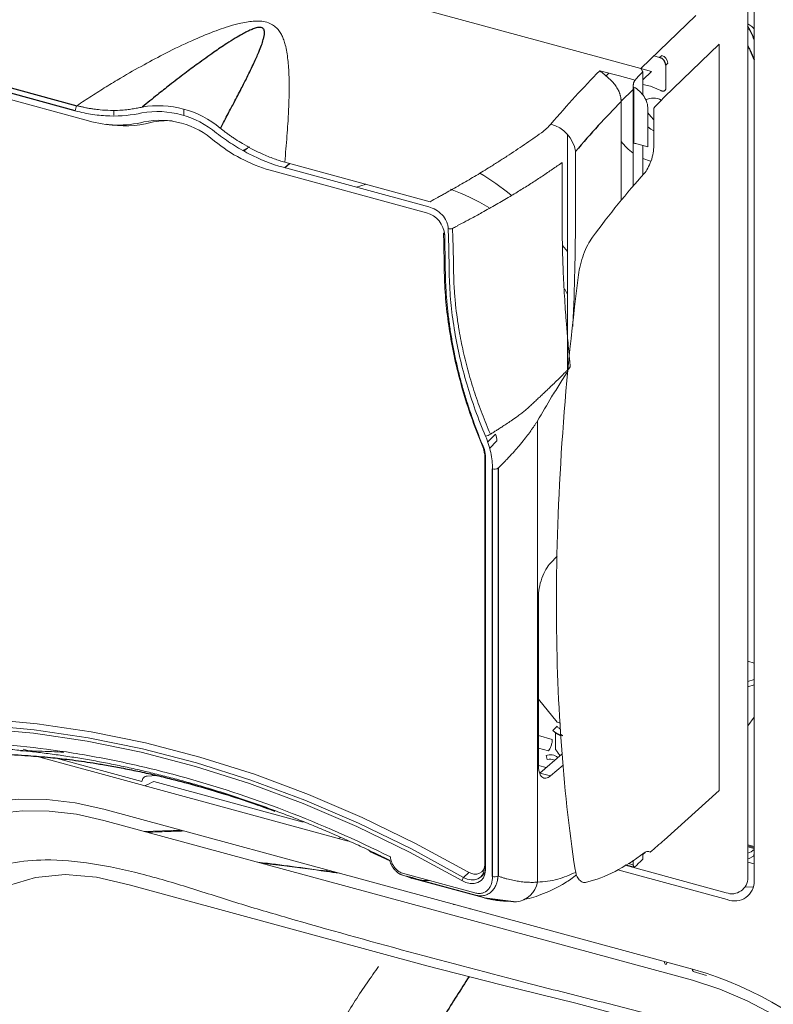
# Paper-space layout '_Trimetric' of a CAD drawing. Header units: millimetres. Extents: x -1485 to 1441, y -378 to 2620.
# Tile 12 of 86: x -1033 to -947, y 882 to 995. Entities that reach past the tile are written whole.
import ezdxf

# ---------------------------------------------------------------- set-up
doc = ezdxf.new("R2010")
doc.units = ezdxf.units.MM

psp = doc.layouts.new('_Trimetric')

# ---------------------------------------------------------------- linework, layer by layer
at = {"color": 144, "linetype": 'Continuous', "lineweight": 18}
for p, q in [((-961.76, 989.2), (-1030.75, 1007.94)), ((-948.81, 1001.83), (-948.81, 896.41)), ((-949.56, 896.77), (-949.56, 995.84)), ((-961.76, 989.2), (-955.49, 995.26)), ((-952.84, 991.96), (-959.09, 985.92)), ((-952.84, 906.72), (-952.84, 991.96)), ((-960.27, 990.63), (-959.63, 990.46)), ((-959.39, 990.69), (-959.63, 990.46)), ((-958.68, 989.8), (-958.92, 989.58)), ((-966.3, 988.88), (-966.35, 988.84)), ((-960.56, 988.86), (-961.76, 989.19)), ((-960.56, 988.86), (-961.54, 987.89)), ((-961.54, 986.18), (-961.54, 988.83)), ((-958.92, 989.58), (-958.92, 986.93)), ((-1043.78, 988.36), (-1024.85, 983.21)), ((-965.74, 988.36), (-965.41, 988.65)), ((-962.64, 986.81), (-964.02, 985.45)), ((-962.64, 987.23), (-962.64, 975.73)), ((-962.56, 980.65), (-962.56, 987.07)), ((-964.02, 974.1), (-964.02, 985.43)), ((-1021.95, 983.87), (-1021.95, 984.45)), ((-1013.98, 984.55), (-1013.98, 983.83)), ((-960.96, 980.26), (-960.96, 984.58)), ((-960.29, 984.68), (-960.29, 980.36)), ((-1021.95, 982.7), (-1021.95, 982.74)), ((-1020.85, 982.64), (-1021.17, 982.73)), ((-1020.43, 982.64), (-1020.79, 982.74)), ((-970.13, 954.75), (-970.13, 981.64)), ((-1007.07, 979.78), (-1006.7, 980.1)), ((-962.09, 980.57), (-960.96, 980.26)), ((-961.54, 977.02), (-961.54, 980.42)), ((-1004.12, 977.58), (-986.26, 972.72)), ((-986, 973.4), (-1002.62, 977.91)), ((-1002.44, 978.5), (-985.82, 973.98)), ((-984.17, 970.18), (-984.3, 970.38)), ((-984.24, 970.28), (-984.25, 970.54)), ((-970.7, 968.97), (-970.13, 968.28)), ((-970.44, 963.98), (-970.13, 963.39)), ((-973.57, 948.94), (-973.57, 896.25)), ((-978.37, 947.42), (-979.28, 946.5)), ((-979.71, 945.88), (-979.81, 945.97)), ((-978.2, 946.65), (-979.05, 945.79)), ((-979.54, 945.29), (-979.64, 945.19)), ((-979.58, 898.27), (-979.58, 945.25)), ((-979.52, 944.97), (-979.52, 897.62)), ((-979.58, 942.57), (-979.52, 942.55)), ((-979.58, 940.47), (-979.52, 940.45)), ((-979.58, 936.31), (-979.52, 936.38)), ((-979.52, 933.85), (-979.58, 933.87)), ((-972.1, 932.68), (-971.32, 933.48)), ((-973.47, 909.66), (-973.47, 928.82)), ((-949.56, 921.49), (-948.81, 921.28)), ((-949.56, 919.18), (-948.81, 919.41)), ((-948.81, 918.79), (-949.56, 918.56)), ((-971.34, 914.52), (-973.47, 917.16)), ((-970.97, 914.41), (-971.34, 914.52)), ((-949.56, 914.11), (-948.81, 915.08)), ((-971.34, 914.05), (-971.82, 913.59)), ((-973.47, 912.99), (-971.88, 912.56)), ((-971.51, 913.3), (-971.51, 911.42)), ((-1032.32, 911.44), (-1031.52, 911.23)), ((-972.32, 911.26), (-973.47, 911.57)), ((-971.28, 911.1), (-971.01, 910.7)), ((-995.2, 900.95), (-1030.82, 910.63)), ((-1028.54, 910.42), (-1018.75, 907.76)), ((-979.52, 909.95), (-979.58, 909.88)), ((-973.32, 908.71), (-970.76, 910.91)), ((-972.46, 910.25), (-972.59, 910.72)), ((-973.46, 909.57), (-972.6, 909.33)), ((-970.65, 909.6), (-972.1, 908.38)), ((-1017.1, 908.45), (-1018.17, 908.36)), ((-1000.32, 903.12), (-1017.4, 907.76)), ((-973.32, 908.71), (-972.1, 908.38)), ((-979.58, 907.09), (-979.52, 907.07)), ((-959.1, 901.05), (-952.84, 906.72)), ((-1023.09, 904.58), (-955.88, 886.31)), ((-955.88, 885.04), (-1023.09, 903.31)), ((-979.58, 904.04), (-979.52, 904.02)), ((-1018.49, 902.05), (-1014.36, 902.2)), ((-979.58, 902.53), (-979.52, 902.51)), ((-996.3, 901.25), (-996.06, 901.35)), ((-979.52, 901.76), (-979.58, 901.77)), ((-979.52, 901.39), (-979.58, 901.41)), ((-948.81, 900.31), (-949.56, 900.51)), ((-948.81, 900.19), (-949.56, 900.39)), ((-949.56, 900.28), (-948.81, 900.08)), ((-962.64, 898.77), (-962.64, 898.24)), ((-961.27, 899.64), (-961.54, 899.39)), ((-961.54, 898.86), (-961.54, 899.48)), ((-948.91, 899.23), (-948.81, 899.49)), ((-997.56, 897.64), (-997.73, 897.52)), ((-979.52, 897.96), (-979.64, 897.83)), ((-979.61, 898), (-979.52, 898)), ((-951.9, 894.25), (-964.41, 897.65)), ((-963.56, 898.18), (-952.03, 895.04)), ((-963.48, 898.23), (-962.53, 897.98)), ((-963.23, 898.39), (-962.64, 898.24)), ((-948.81, 898.33), (-949.56, 898.53)), ((-988.98, 897.27), (-980.73, 895.02)), ((-988.89, 897.02), (-987.84, 896.77)), ((-980.63, 894.77), (-988.89, 897.02)), ((-987.98, 896.72), (-979.64, 894.45)), ((-982.01, 896.79), (-982.23, 896.42)), ((-980, 896.87), (-979.53, 897.36)), ((-983.07, 893.7), (-983.12, 893.69)), ((-981.25, 893.19), (-981.2, 893.19)), ((-958.78, 887.1), (-958.89, 886.86)), ((-955.88, 886.31), (-954.32, 885.85)), ((-955.78, 886.05), (-954.26, 885.6))]:
    psp.add_line(p, q, dxfattribs=at)
at = {"color": 7, "linetype": 'Continuous', "lineweight": 25}
for p, q in [((-1044.48, 989.92), (-1026.18, 984.95)), ((-1026.36, 984.36), (-1044.65, 989.34)), ((-1002.44, 977.87), (-1001.9, 978.35)), ((-978.71, 896.88), (-978.71, 943.47)), ((-978.08, 943.53), (-978.08, 896.95)), ((-979.58, 906.14), (-979.52, 906.12)), ((-992.74, 899.79), (-990.45, 898.72)), ((-988.5, 896.92), (-987.92, 896.72)), ((-981.43, 897.36), (-982.01, 896.79)), ((-979.63, 894.45), (-976.01, 894))]:
    psp.add_line(p, q, dxfattribs=at)
at = {"color": 144, "linetype": 'Continuous', "lineweight": 18, "flags": 128}
for points in [[(-966.47, 988.93), (-964.2, 988.34), (-962.42, 987.88)], [(-959.49, 986.67), (-960.65, 987.18), (-961.54, 987.36)], [(-960.96, 984.12), (-960.64, 983.7), (-960.29, 983.33)], [(-960.29, 982.06), (-960.62, 982.25), (-960.96, 982.53)], [(-1007.19, 979.84), (-1007.09, 979.9), (-1006.45, 980.23)], [(-961.54, 978.9), (-960.65, 978.6), (-960.61, 978.59)], [(-994.24, 975.64), (-993.25, 975.96), (-993.18, 975.98)], [(-1042.86, 915.1), (-1036.83, 914.9), (-1030.71, 914.34), (-1024.55, 913.43), (-1018.34, 912.16), (-1012.12, 910.54), (-1005.91, 908.57), (-999.73, 906.27), (-993.59, 903.64), (-987.52, 900.68), (-981.54, 897.41)], [(-982.23, 896.42), (-988.18, 899.67), (-994.22, 902.61), (-1000.32, 905.23), (-1006.47, 907.52), (-1012.65, 909.47), (-1018.83, 911.08), (-1025, 912.34), (-1031.14, 913.26), (-1037.22, 913.81), (-1043.22, 914.01)], [(-1043.15, 914.42), (-1037.13, 914.22), (-1031.04, 913.66), (-1024.89, 912.75), (-1018.7, 911.49), (-1012.5, 909.87), (-1006.31, 907.91), (-1000.14, 905.62), (-994.02, 902.99), (-987.97, 900.05), (-982.01, 896.79)], [(-1054.48, 882.69), (-1054.31, 885.82), (-1053.8, 888.82), (-1052.95, 891.67), (-1051.77, 894.32), (-1050.28, 896.75), (-1048.49, 898.94), (-1046.42, 900.85), (-1044.1, 902.47), (-1041.54, 903.78), (-1038.79, 904.77), (-1035.86, 905.42), (-1032.79, 905.72), (-1029.62, 905.69), (-1026.37, 905.3), (-1023.09, 904.58)], [(-1023.09, 903.31), (-1026.24, 904), (-1029.35, 904.37), (-1032.39, 904.4), (-1035.33, 904.11), (-1038.13, 903.49), (-1040.77, 902.54), (-1043.22, 901.29), (-1045.45, 899.73), (-1047.43, 897.9), (-1049.14, 895.81), (-1050.57, 893.48), (-1051.7, 890.94), (-1052.51, 888.21), (-1053.01, 885.33), (-1053.17, 882.33)], [(-948.91, 899.23), (-949.39, 898.97), (-949.56, 898.91)], [(-979.52, 897.62), (-979.57, 897.16), (-979.74, 896.76), (-980.01, 896.44), (-980.37, 896.22), (-980.79, 896.1), (-981.26, 896.09), (-981.75, 896.2), (-982.23, 896.42)], [(-982.01, 896.79), (-981.59, 896.6), (-981.16, 896.5), (-980.75, 896.51), (-980.39, 896.61), (-980.07, 896.81), (-979.84, 897.08), (-979.69, 897.43), (-979.64, 897.83)], [(-981.54, 897.41), (-981.19, 897.26), (-980.84, 897.18), (-980.5, 897.18), (-980.2, 897.27), (-979.94, 897.43), (-979.75, 897.66), (-979.62, 897.95), (-979.58, 898.27)], [(-1036.87, 894.26), (-1036.77, 894.34), (-1033.98, 895.87), (-1030.92, 896.79), (-1027.5, 897.12), (-1023.93, 896.83), (-1020.19, 895.93), (-986.22, 886.7), (-977.72, 884.53), (-969.21, 882.44), (-960.72, 880.15)], [(-949.85, 895.72), (-949.83, 895.72), (-948.94, 895.66)], [(-955.78, 886.05), (-955.78, 886.05), (-955.81, 886.07), (-955.84, 886.11), (-955.86, 886.16), (-955.87, 886.23), (-955.88, 886.31)], [(-925.8, 847.71), (-925.96, 850.8), (-926.46, 853.95), (-927.27, 857.12), (-928.4, 860.28), (-929.83, 863.38), (-931.54, 866.41), (-933.53, 869.32), (-935.75, 872.08), (-938.2, 874.67), (-940.84, 877.04), (-943.64, 879.19), (-946.58, 881.08), (-949.62, 882.7), (-952.73, 884.02), (-955.88, 885.04)]]:
    psp.add_lwpolyline(points, dxfattribs=at)
at = {"color": 7, "linetype": 'Continuous', "lineweight": 25}
psp.add_arc((-959.89, 989.52), 0.972, 3.3916, 74.3338, dxfattribs=at)
at = {"color": 144, "linetype": 'Continuous', "lineweight": 18}
for centre, radius, start, end in [((-959.66, 989.75), 0.982, 3.3916, 74.3338), ((-960.33, 983.95), 1.87, 61.2779, 118.5118), ((-1025.24, 984.35), 1.12, 147.5187, 179.2551), ((-1016.98, 973.81), 10.47, 49.8571, 99.7339), ((-1016.87, 973.98), 10.97, 49.8571, 99.7339), ((-1021.47, 994.84), 12.11, 253.7762, 284.0787), ((-1016.67, 973.95), 9.33, 48.1405, 101.4504), ((-1016.03, 976.52), 6.72, 83.8748, 104.6304), ((-1020.76, 994.91), 12.26, 260.4422, 284.3159), ((-973.09, 979.08), 3.92, 9.6054, 74.409), ((-999.41, 994.24), 17.31, 230.3928, 254.2229), ((-958.81, 984.86), 6.56, 217.4209, 234.3302), ((-1000.93, 944.08), 39.14, 51.5355, 57.9538), ((-990.94, 954.45), 22.24, 57.978, 70.4555), ((-987.04, 969.95), 2.88, 4.4382, 74.2491), ((-983.56, 971.82), 0.936, 256.8937, 287.7904), ((-979.8, 948.65), 1.5, 281.3126, 304.6936), ((-980.18, 946.63), 1.98, 0.6675, 23.5304), ((-981.67, 945.16), 2.03, 0.6675, 23.5304), ((-981.85, 944.95), 2.33, 0.6675, 23.5304), ((-978.48, 944.27), 0.834, 254.0477, 298.4387), ((-972.09, 909.47), 1.34, 50.3746, 111.7784), ((-972.12, 909.41), 0.911, 57.152, 112.2413), ((-950.07, 901.29), 1.81, 286.5069, 314.1983), ((-978.48, 897.68), 0.834, 254.0477, 298.4387), ((-951.37, 896.74), 1.82, 248.8623, 0.9223), ((-976.31, 896.78), 2.79, 276.2084, 349.1036), ((-951.08, 896.37), 2.27, 248.8588, 0.9257), ((-958.83, 887.1), 0.25, 162.7208, 257.8529), ((-968.45, 843.65), 44.5, 15.5321, 71.4935)]:
    psp.add_arc(centre, radius, start, end, dxfattribs=at)
for points, knots in [([(-1030.75, 1007.94), (-1030.91, 1007.76), (-1031.24, 1007.4), (-1031.74, 1006.85), (-1032.23, 1006.3), (-1032.71, 1005.74), (-1033.19, 1005.19), (-1033.65, 1004.64), (-1034.12, 1004.09), (-1034.57, 1003.54), (-1035.02, 1002.99), (-1035.47, 1002.44), (-1035.91, 1001.9), (-1036.34, 1001.35), (-1036.76, 1000.81), (-1037.18, 1000.27), (-1037.59, 999.73), (-1038, 999.2), (-1038.4, 998.67), (-1038.79, 998.14), (-1039.17, 997.62), (-1039.55, 997.1), (-1039.93, 996.59), (-1040.29, 996.08), (-1040.65, 995.57), (-1041.01, 995.07), (-1041.35, 994.57), (-1041.69, 994.08), (-1042.03, 993.6), (-1042.36, 993.12), (-1042.68, 992.64), (-1042.99, 992.17), (-1043.3, 991.71), (-1043.61, 991.25), (-1043.9, 990.8), (-1044.19, 990.36), (-1044.38, 990.07), (-1044.48, 989.92)], [0, 0, 0, 0, 0.036055, 0.071669, 0.106843, 0.141577, 0.175871, 0.209725, 0.243138, 0.276111, 0.308644, 0.340737, 0.37239, 0.403602, 0.434375, 0.464707, 0.494599, 0.524051, 0.553062, 0.581634, 0.609765, 0.637456, 0.664707, 0.691518, 0.717888, 0.743819, 0.769309, 0.794359, 0.818968, 0.843138, 0.866867, 0.890157, 0.913006, 0.935415, 0.957383, 0.978912, 1, 1, 1, 1]), ([(-1026.18, 984.95), (-1025.9, 985.14), (-1025.35, 985.51), (-1024.51, 986.05), (-1023.67, 986.58), (-1022.84, 987.1), (-1022.01, 987.61), (-1020.58, 988.47), (-1018.59, 989.6), (-1015.89, 991.04), (-1013.26, 992.31), (-1011.05, 993.24), (-1009.43, 993.83), (-1008.45, 994.13), (-1007.58, 994.36), (-1006.85, 994.51), (-1006.04, 994.61), (-1005.24, 994.63), (-1004.46, 994.5), (-1003.82, 994.21), (-1003.36, 993.85), (-1003.01, 993.42), (-1002.75, 992.97), (-1002.54, 992.45), (-1002.35, 991.82), (-1002.13, 990.78), (-1001.97, 989.19), (-1001.92, 987.19), (-1001.96, 985.05), (-1002.06, 983.18), (-1002.18, 981.47), (-1002.3, 980.01), (-1002.39, 979), (-1002.44, 978.5)], [0, 0, 0, 0, 0.0212916, 0.0424125, 0.0633634, 0.0841449, 0.1047577, 0.1252024, 0.1904639, 0.250395, 0.319297, 0.3755922, 0.400588, 0.4255054, 0.4379768, 0.4548258, 0.4694426, 0.485239, 0.5009915, 0.5167551, 0.5325018, 0.5471005, 0.5639009, 0.5806517, 0.5995744, 0.6264143, 0.6824851, 0.7508828, 0.8104827, 0.8753139, 0.9162066, 0.957767, 1, 1, 1, 1]), ([(-948.81, 993.66), (-948.9, 993.78), (-949.11, 994.04), (-949.4, 994.2), (-949.56, 994.29)], [0, 0, 0, 0, 0.44608, 1, 1, 1, 1]), ([(-965.25, 987.91), (-965.27, 987.93), (-965.33, 987.98), (-965.41, 988.05), (-965.49, 988.13), (-965.59, 988.22), (-965.73, 988.34), (-965.93, 988.52), (-966.13, 988.69), (-966.3, 988.82), (-966.4, 988.88), (-966.45, 988.92), (-966.47, 988.93)], [0, 0, 0, 0, 0.057723, 0.118641, 0.182816, 0.250278, 0.368536, 0.500906, 0.749474, 0.874685, 0.947185, 1, 1, 1, 1]), ([(-964.02, 985.43), (-964.02, 985.47), (-964.02, 985.57), (-964.04, 985.71), (-964.06, 985.85), (-964.08, 985.99), (-964.11, 986.13), (-964.15, 986.26), (-964.2, 986.39), (-964.24, 986.51), (-964.29, 986.63), (-964.37, 986.79), (-964.49, 987), (-964.65, 987.25), (-964.83, 987.49), (-965.03, 987.71), (-965.18, 987.84), (-965.25, 987.91)], [0, 0, 0, 0, 0.055096, 0.109454, 0.162914, 0.215321, 0.266532, 0.316409, 0.364828, 0.411673, 0.456842, 0.500243, 0.60127, 0.70227, 0.802723, 0.902125, 1, 1, 1, 1]), ([(-962.42, 987.88), (-962.43, 987.87), (-962.45, 987.84), (-962.48, 987.8), (-962.51, 987.75), (-962.54, 987.68), (-962.58, 987.59), (-962.6, 987.5), (-962.62, 987.41), (-962.63, 987.31), (-962.64, 987.26), (-962.64, 987.23)], [0, 0, 0, 0, 0.082682, 0.165791, 0.250673, 0.37436, 0.499878, 0.622536, 0.749283, 0.874505, 1, 1, 1, 1]), ([(-960.96, 984.58), (-960.96, 984.81), (-961, 985.05), (-961.15, 985.53), (-961.26, 985.76), (-961.69, 986.43), (-962.1, 986.82), (-962.56, 987.07)], [0, 0, 0, 0, 0.25, 0.25, 0.5, 0.5, 1, 1, 1, 1]), ([(-958.92, 986.93), (-958.92, 986.91), (-958.92, 986.88), (-958.93, 986.83), (-958.95, 986.79), (-958.97, 986.73), (-959.02, 986.68), (-959.09, 986.63), (-959.19, 986.6), (-959.28, 986.6), (-959.39, 986.62), (-959.46, 986.66), (-959.49, 986.67)], [0, 0, 0, 0, 0.061936, 0.123776, 0.18639, 0.250616, 0.374537, 0.499704, 0.622038, 0.749258, 0.874862, 1, 1, 1, 1]), ([(-1018.75, 984.13), (-1019.93, 983.86), (-1021.15, 983.74), (-1023.06, 983.79), (-1023.71, 983.85), (-1025.03, 984.04), (-1025.69, 984.18), (-1026.36, 984.36)], [0, 0, 0, 0, 0.5, 0.5, 0.75, 0.75, 1, 1, 1, 1]), ([(-1026.18, 984.95), (-1026.06, 984.92), (-1025.82, 984.86), (-1025.46, 984.78), (-1025.07, 984.7), (-1024.66, 984.62), (-1024.15, 984.55), (-1023.37, 984.45), (-1022.38, 984.4), (-1021.36, 984.41), (-1020.54, 984.48), (-1019.86, 984.57), (-1019.27, 984.67), (-1018.9, 984.75), (-1018.72, 984.79)], [0, 0, 0, 0, 0.045093, 0.092734, 0.14285, 0.195359, 0.250172, 0.343328, 0.500426, 0.641105, 0.75033, 0.839506, 0.922636, 1, 1, 1, 1]), ([(-1009.79, 982.36), (-1009.69, 982.28), (-1009.48, 982.12), (-1009.15, 981.87), (-1008.8, 981.62), (-1008.43, 981.36), (-1007.92, 981.02), (-1007.19, 980.56), (-1006.18, 979.99), (-1005.21, 979.52), (-1004.35, 979.15), (-1003.68, 978.89), (-1003.04, 978.67), (-1002.64, 978.55), (-1002.44, 978.5)], [0, 0, 0, 0, 0.045916, 0.093833, 0.143809, 0.195903, 0.250172, 0.360222, 0.500379, 0.660798, 0.750336, 0.840432, 0.92378, 1, 1, 1, 1]), ([(-1002.62, 977.91), (-1003.95, 978.27), (-1005.25, 978.79), (-1007.16, 979.77), (-1007.79, 980.14), (-1009.03, 980.93), (-1009.64, 981.36), (-1010.23, 981.82)], [0, 0, 0, 0, 0.5, 0.5, 0.75, 0.75, 1, 1, 1, 1]), ([(-985.82, 973.98), (-985.54, 974.14), (-985.11, 974.38), (-984.54, 974.7), (-983.69, 975.17), (-982.42, 975.89), (-980.77, 976.86), (-979.33, 977.73), (-978.11, 978.5), (-977.07, 979.17), (-976.06, 979.84), (-975.06, 980.51), (-974.08, 981.18), (-973.45, 981.63), (-973.13, 981.86)], [0, 0, 0, 0, 0.062527, 0.093791, 0.125053, 0.250041, 0.375205, 0.500066, 0.583469, 0.666788, 0.750062, 0.83333, 0.91663, 1, 1, 1, 1]), ([(-969.23, 979.73), (-969.22, 977.48), (-969.21, 972.98), (-969.28, 966.41), (-969.42, 961.98), (-969.54, 959.82), (-969.55, 959.74)], [0, 0, 0, 0, 0.343387, 0.686774, 0.988867, 1, 1, 1, 1]), ([(-960.29, 980.36), (-960.29, 980.12), (-960.32, 979.85), (-960.42, 979.25), (-960.5, 978.93), (-960.71, 978.33), (-960.84, 978.04), (-961.11, 977.56), (-961.25, 977.36), (-961.38, 977.21)], [0, 0, 0, 0, 0.25, 0.25, 0.5, 0.5, 0.75, 0.75, 1, 1, 1, 1]), ([(-970.77, 978.44), (-970.95, 978.31), (-971.31, 978.06), (-971.87, 977.68), (-972.43, 977.3), (-973.01, 976.91), (-973.59, 976.53), (-974.19, 976.14), (-974.8, 975.75), (-975.43, 975.36), (-976.06, 974.97), (-977.01, 974.4), (-978.29, 973.65), (-979.8, 972.79), (-981.13, 972.06), (-982.01, 971.6), (-982.55, 971.32), (-982.88, 971.14), (-983.13, 971.01), (-983.27, 970.93)], [0, 0, 0, 0, 0.048181, 0.09674, 0.145687, 0.195028, 0.244772, 0.29493, 0.34551, 0.396522, 0.447978, 0.499888, 0.623934, 0.749913, 0.84992, 0.924954, 0.946396, 0.967838, 1, 1, 1, 1]), ([(-969.88, 955.06), (-969.87, 955.07), (-969.86, 955.09), (-969.85, 955.12), (-969.85, 955.16), (-969.84, 955.21), (-969.84, 955.27), (-969.85, 955.34), (-969.86, 955.44), (-969.87, 955.59), (-969.89, 955.83), (-969.92, 956.13), (-969.97, 956.57), (-970.02, 957.14), (-970.1, 957.96), (-970.17, 958.88), (-970.25, 959.83), (-970.34, 960.87), (-970.42, 962.11), (-970.55, 964.04), (-970.66, 966.45), (-970.74, 969.41), (-970.77, 972.18), (-970.77, 975.23), (-970.77, 977.23), (-970.77, 978.44)], [0, 0, 0, 0, 0.001322, 0.002606, 0.003946, 0.005658, 0.007841, 0.01114, 0.015654, 0.021646, 0.031282, 0.048704, 0.06254, 0.092528, 0.125047, 0.172526, 0.21419, 0.250048, 0.309489, 0.375004, 0.499993, 0.617157, 0.750001, 0.848151, 1, 1, 1, 1]), ([(-983.77, 970.91), (-983.77, 971.04), (-983.79, 971.18), (-983.86, 971.46), (-983.9, 971.59), (-984.09, 972), (-984.26, 972.26), (-984.69, 972.71), (-984.93, 972.9), (-985.45, 973.21), (-985.72, 973.32), (-986, 973.4)], [0, 0, 0, 0, 0.125, 0.125, 0.25, 0.25, 0.5, 0.5, 0.75, 0.75, 1, 1, 1, 1]), ([(-979.51, 947.19), (-980.35, 949.18), (-981.06, 951.17), (-982.23, 955.15), (-982.69, 957.14), (-983.19, 960.12), (-983.33, 961.11), (-983.53, 963.1), (-983.6, 964.08), (-983.65, 965.55), (-983.65, 966.04), (-983.67, 967.01), (-983.68, 967.5), (-983.71, 968.96), (-983.74, 969.93), (-983.77, 970.91)], [0, 0, 0, 0, 0.25, 0.25, 0.5, 0.5, 0.625, 0.625, 0.75, 0.75, 0.8125, 0.8125, 0.875, 0.875, 1, 1, 1, 1]), ([(-983.27, 970.93), (-983.26, 970.45), (-983.23, 969.48), (-983.19, 968.03), (-983.16, 966.59), (-983.14, 965.42), (-983.11, 964.51), (-983.07, 963.82), (-983.01, 963.04), (-982.91, 962.01), (-982.76, 960.74), (-982.54, 959.36), (-982.3, 958.06), (-982.05, 956.87), (-981.77, 955.68), (-981.46, 954.49), (-981.12, 953.3), (-980.74, 952.12), (-980.34, 950.94), (-979.91, 949.76), (-979.45, 948.59), (-979.12, 947.81), (-978.95, 947.42)], [0, 0, 0, 0, 0.062547, 0.125106, 0.18768, 0.250262, 0.276575, 0.306207, 0.339165, 0.37546, 0.43803, 0.500745, 0.551272, 0.601572, 0.65168, 0.701629, 0.751453, 0.80119, 0.850878, 0.900549, 0.950241, 1, 1, 1, 1]), ([(-984.3, 970.38), (-984.28, 969.39), (-984.26, 968.39), (-984.23, 966.9), (-984.23, 966.41), (-984.21, 965.41), (-984.19, 964.9), (-984.06, 962.38), (-983.82, 960.34), (-983.1, 956.23), (-982.62, 954.17), (-981.41, 950.07), (-980.68, 948.02), (-979.81, 945.97)], [0, 0, 0, 0, 0.125, 0.125, 0.1875, 0.1875, 0.25, 0.25, 0.5, 0.5, 0.75, 0.75, 1, 1, 1, 1]), ([(-984.17, 970.18), (-984.16, 969.66), (-984.15, 968.89), (-984.13, 968.03), (-984.12, 967.61), (-984.12, 967.4), (-984.12, 967.3), (-984.12, 967.24), (-984.12, 967.22), (-984.12, 967.21), (-984.12, 967.2), (-984.11, 967.14), (-984.11, 967.06), (-984.11, 966.95), (-984.11, 966.88), (-984.11, 966.86), (-984.11, 966.84), (-984.11, 966.83), (-984.11, 966.72), (-984.11, 966.61), (-984.1, 966.51), (-984.1, 966.48), (-984.1, 966.46), (-984.1, 966.45), (-984.1, 966.45), (-984.1, 966.45), (-984.1, 966.45), (-984.1, 966.38), (-984.1, 966.28), (-984.1, 966.17), (-984.1, 966.12), (-984.1, 966.1), (-984.1, 966.09), (-984.1, 966.08), (-984.1, 966.01), (-984.09, 965.91), (-984.09, 965.8), (-984.09, 965.76), (-984.09, 965.73), (-984.09, 965.72), (-984.09, 965.57), (-984.08, 965.38), (-984.08, 965.16), (-984.07, 965.07), (-984.07, 965.01), (-984.07, 964.98), (-984.06, 964.82), (-984.06, 964.63), (-984.05, 964.45), (-984.04, 964.32), (-984.04, 964.26), (-984.01, 963.7), (-983.96, 962.95), (-983.89, 962.19), (-983.84, 961.69), (-983.81, 961.43), (-983.72, 960.67), (-983.66, 960.16), (-983.51, 959.14), (-983.43, 958.63), (-983.25, 957.61), (-983.15, 957.1), (-982.94, 956.07), (-982.83, 955.56), (-982.59, 954.54), (-982.46, 954.03), (-982.19, 953.01), (-982.05, 952.5), (-981.75, 951.48), (-981.59, 950.97), (-981.34, 950.2), (-981.25, 949.95), (-981.08, 949.44), (-980.99, 949.18), (-980.53, 947.91), (-980.14, 946.89), (-979.71, 945.88)], [0, 0, 0, 0, 0.0625, 0.09375, 0.109375, 0.117187, 0.121094, 0.123047, 0.124023, 0.124023, 0.125, 0.125, 0.132812, 0.136719, 0.138672, 0.139648, 0.139648, 0.140625, 0.140625, 0.148437, 0.152344, 0.154297, 0.155273, 0.155762, 0.156006, 0.156006, 0.15625, 0.15625, 0.164062, 0.167969, 0.169922, 0.170898, 0.170898, 0.171875, 0.171875, 0.179687, 0.183594, 0.185547, 0.185547, 0.1875, 0.1875, 0.203125, 0.210937, 0.214844, 0.214844, 0.21875, 0.21875, 0.234375, 0.242187, 0.242187, 0.25, 0.25, 0.3125, 0.34375, 0.34375, 0.375, 0.375, 0.4375, 0.4375, 0.5, 0.5, 0.5625, 0.5625, 0.625, 0.625, 0.6875, 0.6875, 0.75, 0.75, 0.8125, 0.8125, 0.84375, 0.84375, 0.875, 0.875, 1, 1, 1, 1]), ([(-967.3, 969.91), (-967.48, 969.66), (-967.66, 969.37), (-968.01, 968.71), (-968.17, 968.34), (-968.45, 967.57), (-968.58, 967.17), (-968.77, 966.38), (-968.84, 965.99), (-968.89, 965.63)], [0, 0, 0, 0, 0.25, 0.25, 0.5, 0.5, 0.75, 0.75, 1, 1, 1, 1]), ([(-968.89, 965.63), (-969.72, 959.13), (-970.35, 952.7), (-971.2, 940.13), (-971.41, 934), (-971.41, 928.09)], [0, 0, 0, 0, 0.5, 0.5, 1, 1, 1, 1]), ([(-974.43, 950.63), (-974.31, 950.74), (-974.05, 950.98), (-973.67, 951.34), (-973.28, 951.71), (-972.88, 952.08), (-972.48, 952.47), (-972.03, 952.89), (-971.52, 953.38), (-970.97, 953.92), (-970.5, 954.38), (-970.19, 954.7), (-970.03, 954.86), (-969.95, 954.95), (-969.92, 955), (-969.89, 955.03), (-969.88, 955.05), (-969.88, 955.06)], [0, 0, 0, 0, 0.077546, 0.157373, 0.239502, 0.323955, 0.410753, 0.499914, 0.616521, 0.749945, 0.874965, 0.937474, 0.968728, 0.984336, 0.99217, 0.996278, 1, 1, 1, 1]), ([(-970.11, 954.61), (-970.15, 954.55), (-970.28, 954.34), (-970.59, 953.86), (-971.17, 952.95), (-972.2, 951.29), (-973.03, 949.86), (-973.57, 948.94)], [0, 0, 0, 0, 0.032583, 0.115504, 0.26357, 0.527975, 1, 1, 1, 1]), ([(-978.95, 947.42), (-978.92, 947.44), (-978.83, 947.5), (-978.66, 947.61), (-978.4, 947.77), (-978.05, 947.98), (-977.63, 948.26), (-977.12, 948.59), (-976.55, 948.97), (-975.99, 949.37), (-975.49, 949.74), (-975.09, 950.06), (-974.74, 950.34), (-974.53, 950.54), (-974.43, 950.63)], [0, 0, 0, 0, 0.0175138, 0.052947, 0.106319, 0.1776596, 0.2670183, 0.3744737, 0.5001429, 0.6422309, 0.7498801, 0.843198, 0.9265808, 1, 1, 1, 1]), ([(-973.57, 948.94), (-973.63, 948.85), (-973.75, 948.66), (-973.94, 948.38), (-974.14, 948.09), (-974.35, 947.78), (-974.66, 947.36), (-975.1, 946.8), (-975.64, 946.13), (-976.23, 945.45), (-976.74, 944.9), (-977.15, 944.46), (-977.46, 944.14), (-977.76, 943.83), (-977.98, 943.63), (-978.08, 943.53)], [0, 0, 0, 0, 0.044998, 0.092493, 0.142497, 0.195016, 0.250058, 0.366717, 0.499776, 0.617993, 0.749804, 0.81838, 0.874915, 0.93693, 1, 1, 1, 1]), ([(-978.71, 943.47), (-978.71, 944.07), (-978.78, 944.7), (-979.05, 945.94), (-979.24, 946.57), (-979.51, 947.19)], [0, 0, 0, 0, 0.5, 0.5, 1, 1, 1, 1]), ([(-973.47, 928.82), (-973.47, 929.12), (-973.44, 929.46), (-973.31, 930.2), (-973.21, 930.59), (-972.94, 931.34), (-972.78, 931.69), (-972.44, 932.27), (-972.27, 932.51), (-972.1, 932.68)], [0, 0, 0, 0, 0.25, 0.25, 0.5, 0.5, 0.75, 0.75, 1, 1, 1, 1]), ([(-971.41, 928.09), (-971.41, 922.66), (-971.23, 917.38), (-970.52, 907.22), (-969.99, 902.34), (-969.28, 897.71)], [0, 0, 0, 0, 0.5, 0.5, 1, 1, 1, 1]), ([(-970.93, 913.71), (-970.99, 913.75), (-971.15, 913.83), (-971.27, 913.97), (-971.34, 914.05)], [0, 0, 0, 0, 0.41185, 1, 1, 1, 1]), ([(-1038.61, 912.24), (-1034.64, 912.06), (-1030.64, 911.64), (-1024.61, 910.68), (-1022.59, 910.3), (-1019.55, 909.64), (-1018.53, 909.4), (-1016.5, 908.91), (-1015.48, 908.64), (-1010.4, 907.26), (-1006.36, 905.94), (-998.33, 902.86), (-994.33, 901.1), (-990.37, 899.13)], [0, 0, 0, 0, 0.25, 0.25, 0.375, 0.375, 0.4375, 0.4375, 0.5, 0.5, 0.75, 0.75, 1, 1, 1, 1]), ([(-971.88, 912.56), (-971.88, 912.46), (-971.89, 912.34), (-971.94, 912.09), (-971.97, 911.96), (-972.05, 911.7), (-972.11, 911.59), (-972.21, 911.39), (-972.27, 911.31), (-972.32, 911.26)], [0, 0, 0, 0, 0.25, 0.25, 0.5, 0.5, 0.75, 0.75, 1, 1, 1, 1]), ([(-990.49, 898.76), (-990.78, 898.91), (-991.37, 899.2), (-992.26, 899.62), (-993.15, 900.05), (-994.03, 900.46), (-994.92, 900.87), (-995.82, 901.27), (-996.71, 901.66), (-997.6, 902.05), (-998.5, 902.43), (-999.4, 902.8), (-1000.3, 903.16), (-1001.19, 903.52), (-1002.09, 903.87), (-1003, 904.21), (-1003.9, 904.55), (-1004.8, 904.88), (-1005.7, 905.2), (-1006.61, 905.51), (-1007.51, 905.82), (-1008.42, 906.12), (-1009.32, 906.41), (-1010.23, 906.69), (-1011.14, 906.97), (-1012.04, 907.24), (-1012.95, 907.5), (-1013.86, 907.75), (-1014.76, 908), (-1015.67, 908.24), (-1016.58, 908.47), (-1017.49, 908.69), (-1018.39, 908.91), (-1019.3, 909.12), (-1020.2, 909.32), (-1021.11, 909.51), (-1022.01, 909.7), (-1022.92, 909.88), (-1023.82, 910.05), (-1024.73, 910.21), (-1025.63, 910.36), (-1026.53, 910.51), (-1027.43, 910.65), (-1028.33, 910.78), (-1029.23, 910.91), (-1030.13, 911.02), (-1031.02, 911.13), (-1031.92, 911.23), (-1032.81, 911.32), (-1033.71, 911.41), (-1034.6, 911.48), (-1035.49, 911.55), (-1036.38, 911.62), (-1037.26, 911.67), (-1037.85, 911.7), (-1038.15, 911.71)], [0, 0, 0, 0, 0.018865, 0.037731, 0.056597, 0.075463, 0.09433, 0.113196, 0.132064, 0.150931, 0.169799, 0.188666, 0.207535, 0.226403, 0.245271, 0.26414, 0.283009, 0.301878, 0.320747, 0.339616, 0.358485, 0.377354, 0.396224, 0.415093, 0.433963, 0.452832, 0.471702, 0.490572, 0.509441, 0.528311, 0.54718, 0.56605, 0.584919, 0.603789, 0.622658, 0.641527, 0.660396, 0.679265, 0.698133, 0.717002, 0.73587, 0.754738, 0.773606, 0.792474, 0.811341, 0.830209, 0.849076, 0.867942, 0.886809, 0.905675, 0.924541, 0.943406, 0.962271, 0.981136, 1, 1, 1, 1]), ([(-1032.6, 911.24), (-1031.9, 911.24), (-1030.27, 911.23), (-1028.61, 911.14), (-1027.66, 911.09)], [0, 0, 0, 0, 0.429197, 1, 1, 1, 1]), ([(-972.1, 908.38), (-972.27, 908.24), (-972.44, 908.14), (-972.78, 908.09), (-972.94, 908.14), (-973.21, 908.39), (-973.31, 908.59), (-973.44, 909.08), (-973.47, 909.37), (-973.47, 909.66)], [0, 0, 0, 0, 0.25, 0.25, 0.5, 0.5, 0.75, 0.75, 1, 1, 1, 1]), ([(-1018.17, 908.36), (-1018.32, 908.35), (-1018.47, 908.29), (-1018.69, 908.07), (-1018.74, 907.91), (-1018.75, 907.76)], [0, 0, 0, 0, 0.5, 0.5, 1, 1, 1, 1]), ([(-1014, 902.1), (-1014.62, 902.08), (-1016, 902.03), (-1017.37, 901.98), (-1018.12, 901.95)], [0, 0, 0, 0, 0.45632, 1, 1, 1, 1]), ([(-989.49, 688.44), (-987.42, 687.89), (-982.81, 686.65), (-975.63, 684.55), (-967.98, 682.17), (-960.33, 680.08), (-953.86, 678.65), (-948.67, 678.26), (-944.81, 678.74), (-941.26, 679.94), (-938.09, 681.82), (-935.46, 684.36), (-933.43, 687.45), (-932.03, 690.98), (-930.9, 698.6), (-930.72, 710.4), (-930.73, 726.1), (-931.24, 741.94), (-931.54, 768.22), (-931.6, 792.35), (-931.28, 814.31), (-930.89, 823.65), (-930.61, 833.02), (-930.76, 842.5), (-931.18, 850.24), (-932.3, 856.26), (-933.82, 860.42), (-935.96, 864.43), (-938.66, 868.22), (-941.85, 871.64), (-945.44, 874.62), (-949.32, 877.08), (-954.35, 879.3), (-960.4, 881.1), (-967.4, 882.85), (-981.3, 886.39), (-994.74, 890), (-1007.7, 893.8), (-1013.29, 895.62), (-1018.87, 897.27), (-1024.41, 898.47), (-1029.41, 898.93), (-1033.72, 898.53), (-1037.3, 897.47), (-1040.46, 895.73), (-1043.14, 893.4), (-1045.24, 890.51), (-1046.75, 887.15), (-1047.48, 883.31), (-1047.6, 879.22), (-1047.46, 865.86), (-1047.59, 843.37), (-1047.62, 806.93), (-1047.29, 778.13), (-1047.71, 758.26), (-1047.96, 753.67), (-1048.05, 751.84)], [0, 0, 0, 0, 0.012211, 0.027316, 0.042441, 0.057527, 0.072581, 0.080678, 0.088775, 0.097086, 0.105397, 0.113783, 0.12217, 0.130551, 0.138933, 0.170854, 0.202804, 0.234787, 0.266752, 0.362795, 0.382029, 0.401292, 0.420539, 0.439739, 0.458918, 0.46705, 0.475182, 0.483315, 0.491449, 0.49958, 0.507711, 0.515843, 0.523975, 0.537766, 0.55159, 0.565414, 0.620063, 0.631067, 0.642142, 0.653171, 0.664088, 0.674959, 0.683094, 0.691229, 0.69936, 0.707491, 0.715622, 0.723753, 0.732083, 0.740484, 0.748891, 0.813435, 0.877979, 0.97149, 0.988671, 1, 1, 1, 1]), ([(-990.46, 898.75), (-990.47, 898.75), (-990.48, 898.75), (-990.49, 898.76), (-990.49, 898.76)], [0, 0, 0, 0, 0.503383, 1, 1, 1, 1]), ([(-988.89, 897.02), (-988.93, 897.03), (-989, 897.05), (-989.12, 897.09), (-989.23, 897.15), (-989.34, 897.21), (-989.46, 897.28), (-989.57, 897.37), (-989.68, 897.46), (-989.78, 897.56), (-989.92, 897.7), (-990.08, 897.9), (-990.23, 898.16), (-990.37, 898.45), (-990.43, 898.64), (-990.46, 898.75)], [0, 0, 0, 0, 0.051338, 0.103818, 0.157424, 0.212128, 0.267887, 0.324647, 0.382347, 0.440916, 0.500281, 0.619769, 0.750338, 0.863716, 1, 1, 1, 1]), ([(-990.37, 899.13), (-990.35, 898.94), (-990.3, 898.75), (-990.17, 898.37), (-990.07, 898.19), (-989.83, 897.84), (-989.69, 897.68), (-989.44, 897.49), (-989.35, 897.43), (-989.17, 897.33), (-989.08, 897.29), (-988.98, 897.27)], [0, 0, 0, 0, 0.25, 0.25, 0.5, 0.5, 0.75, 0.75, 0.875, 0.875, 1, 1, 1, 1]), ([(-967.96, 896.25), (-966.9, 896.51), (-965.82, 896.92), (-963.62, 898.04), (-962.5, 898.75), (-961.38, 899.59)], [0, 0, 0, 0, 0.5, 0.5, 1, 1, 1, 1]), ([(-961.38, 899.59), (-961.25, 899.69), (-961.12, 899.74), (-960.89, 899.78), (-960.78, 899.75), (-960.69, 899.69)], [0, 0, 0, 0, 0.5, 0.5, 1, 1, 1, 1]), ([(-996.51, 897.35), (-997.89, 897.54), (-1000.58, 897.92), (-1003.57, 898.3), (-1005.16, 898.49), (-1005.53, 898.53)], [0, 0, 0, 0, 0.444321, 0.8715, 1, 1, 1, 1]), ([(-1005.11, 898.42), (-1004.23, 898.31), (-1001.84, 898.03), (-998.84, 897.64), (-996.68, 897.33), (-996.19, 897.26)], [0, 0, 0, 0, 0.308449, 0.840637, 1, 1, 1, 1]), ([(-969.28, 897.71), (-969.24, 897.46), (-969.18, 897.22), (-969.02, 896.81), (-968.92, 896.64), (-968.69, 896.38), (-968.56, 896.29), (-968.27, 896.21), (-968.11, 896.21), (-967.96, 896.25)], [0, 0, 0, 0, 0.25, 0.25, 0.5, 0.5, 0.75, 0.75, 1, 1, 1, 1]), ([(-962.64, 898.24), (-962.64, 898.22), (-962.64, 898.18), (-962.63, 898.14), (-962.62, 898.09), (-962.6, 898.04), (-962.58, 898), (-962.54, 897.98), (-962.51, 897.98), (-962.47, 897.99), (-962.44, 898.01), (-962.42, 898.03)], [0, 0, 0, 0, 0.082687, 0.165795, 0.250663, 0.374346, 0.499882, 0.622558, 0.749297, 0.8745, 1, 1, 1, 1]), ([(-987.84, 896.77), (-987.37, 896.61), (-986.75, 896.39), (-986.1, 896.43), (-985.94, 896.44)], [0, 0, 0, 0, 0.752864, 1, 1, 1, 1]), ([(-980.73, 895.02), (-980.58, 894.98), (-980.43, 894.96), (-980.14, 894.95), (-980, 894.97), (-979.61, 895.07), (-979.39, 895.21), (-979.12, 895.49), (-979.05, 895.59), (-978.92, 895.82), (-978.87, 895.94), (-978.75, 896.32), (-978.71, 896.59), (-978.71, 896.88)], [0, 0, 0, 0, 0.125, 0.125, 0.25, 0.25, 0.5, 0.5, 0.625, 0.625, 0.75, 0.75, 1, 1, 1, 1]), ([(-978.08, 896.95), (-978.09, 896.89), (-978.09, 896.79), (-978.11, 896.65), (-978.13, 896.54), (-978.16, 896.38), (-978.21, 896.19), (-978.32, 895.88), (-978.5, 895.53), (-978.81, 895.16), (-979.18, 894.89), (-979.55, 894.75), (-979.87, 894.7), (-980.12, 894.69), (-980.37, 894.71), (-980.55, 894.75), (-980.63, 894.77)], [0, 0, 0, 0, 0.039018, 0.072952, 0.10157, 0.124686, 0.189633, 0.248645, 0.380533, 0.498583, 0.627662, 0.749131, 0.812152, 0.875067, 0.937729, 1, 1, 1, 1]), ([(-978.08, 896.95), (-977.97, 896.91), (-977.74, 896.83), (-977.4, 896.72), (-977.06, 896.62), (-976.72, 896.54), (-976.39, 896.46), (-976.06, 896.4), (-975.74, 896.34), (-975.42, 896.3), (-975.1, 896.26), (-974.78, 896.24), (-974.47, 896.23), (-974.17, 896.22), (-973.87, 896.23), (-973.67, 896.25), (-973.57, 896.25)], [0, 0, 0, 0, 0.072166, 0.144171, 0.216028, 0.287747, 0.359341, 0.430821, 0.502199, 0.573487, 0.644698, 0.715842, 0.786932, 0.857981, 0.928999, 1, 1, 1, 1]), ([(-969.11, 897.08), (-969.55, 896.76), (-970.83, 895.82), (-972.81, 894.94), (-974.4, 894.36), (-975.13, 894.28), (-975.17, 894.28)], [0, 0, 0, 0, 0.209077, 0.615887, 0.976685, 1, 1, 1, 1]), ([(-973.57, 896.25), (-972.81, 896.31), (-971.39, 896.43), (-969.88, 897.07), (-969.19, 897.37)], [0, 0, 0, 0, 0.54093, 1, 1, 1, 1]), ([(-976.84, 894.09), (-976.92, 894.08), (-977.09, 894.08), (-977.34, 894.09), (-977.6, 894.1), (-977.87, 894.12), (-978.13, 894.15), (-978.41, 894.19), (-978.74, 894.25), (-979.15, 894.33), (-979.63, 894.45), (-980.13, 894.6), (-980.46, 894.71), (-980.63, 894.77)], [0, 0, 0, 0, 0.06991, 0.140306, 0.211195, 0.28258, 0.354467, 0.42686, 0.499764, 0.621908, 0.745983, 0.872008, 1, 1, 1, 1]), ([(-983.12, 893.69), (-983.12, 893.7), (-983.14, 893.7), (-983.16, 893.71), (-983.16, 893.72), (-983.16, 893.72)], [0, 0, 0, 0, 0.298167, 0.958598, 1, 1, 1, 1]), ([(-981.29, 893.22), (-981.29, 893.21), (-981.28, 893.19), (-981.26, 893.19), (-981.25, 893.19)], [0, 0, 0, 0, 0.3008568, 1, 1, 1, 1]), ([(-991.72, 886.6), (-992.16, 885.99), (-993.53, 884.09), (-995.58, 880.84), (-997.77, 877.21), (-999.51, 874.17), (-1001.31, 870.91), (-1003.37, 867.04), (-1006.07, 861.75), (-1009.09, 855.58), (-1012.32, 848.71), (-1015.13, 842.49), (-1017.47, 837.18), (-1019.37, 832.77), (-1021.23, 828.39), (-1023.1, 823.86), (-1025.1, 818.95), (-1027.46, 813), (-1030.22, 805.84), (-1033.31, 797.56), (-1036.44, 788.93), (-1038.52, 783.1), (-1039.54, 780.26)], [0, 0, 0, 0, 0.0210712, 0.0653787, 0.103007, 0.1338511, 0.1579535, 0.2024638, 0.251423, 0.3153601, 0.3833548, 0.4498361, 0.4911843, 0.5319148, 0.5721713, 0.6117801, 0.6553719, 0.7053002, 0.7720597, 0.846596, 0.9251846, 1, 1, 1, 1])]:
    psp.add_open_spline(points, degree=3, knots=knots, dxfattribs=at)
at = {"color": 7, "linetype": 'Continuous', "lineweight": 25}
for points, knots in [([(-1009.79, 982.36), (-1009.64, 982.65), (-1009.34, 983.21), (-1008.93, 983.99), (-1008.56, 984.68), (-1008.05, 985.64), (-1007.44, 986.81), (-1006.68, 988.31), (-1006.01, 989.71), (-1005.46, 990.92), (-1005.1, 991.82), (-1004.9, 992.42), (-1004.79, 992.88), (-1004.75, 993.17), (-1004.75, 993.37), (-1004.77, 993.53), (-1004.82, 993.67), (-1004.93, 993.8), (-1005.11, 993.88), (-1005.33, 993.9), (-1005.57, 993.86), (-1005.81, 993.8), (-1006.06, 993.71), (-1006.37, 993.59), (-1006.78, 993.39), (-1007.38, 993.07), (-1008.15, 992.62), (-1009.24, 991.93), (-1010.68, 990.96), (-1012.27, 989.82), (-1013.95, 988.57), (-1015.48, 987.39), (-1017.1, 986.11), (-1018.14, 985.26), (-1018.72, 984.79)], [0, 0, 0, 0, 0.036784, 0.069894, 0.099328, 0.125086, 0.193232, 0.250119, 0.319897, 0.375185, 0.409723, 0.437785, 0.45499, 0.469105, 0.475906, 0.481659, 0.489506, 0.495582, 0.500578, 0.505325, 0.511143, 0.518532, 0.52468, 0.531941, 0.546054, 0.56318, 0.591167, 0.625527, 0.680738, 0.750351, 0.80715, 0.875171, 0.930258, 1, 1, 1, 1]), ([(-948.81, 992.51), (-948.91, 992.73), (-949.14, 993.25), (-949.4, 993.74), (-949.56, 994.03)], [0, 0, 0, 0, 0.416702, 1, 1, 1, 1]), ([(-949.56, 991.79), (-949.47, 991.61), (-949.2, 991.09), (-948.97, 990.55), (-948.81, 990.19)], [0, 0, 0, 0, 0.343184, 1, 1, 1, 1]), ([(-970.96, 913.02), (-970.99, 913.03), (-971.07, 913.06), (-971.27, 913.15), (-971.43, 913.25), (-971.51, 913.3)], [0, 0, 0, 0, 0.2272299, 0.6205232, 1, 1, 1, 1]), ([(-970.88, 913.11), (-970.81, 913.06), (-970.7, 913), (-970.73, 912.98), (-970.74, 912.98)], [0, 0, 0, 0, 0.668728, 1, 1, 1, 1]), ([(-1035.79, 910.85), (-1035.46, 910.85), (-1034.14, 910.86), (-1031.94, 910.73), (-1029.35, 910.52), (-1027.3, 910.29), (-1025.69, 910.07), (-1024.28, 909.86), (-1022.76, 909.61), (-1021.06, 909.3), (-1019.21, 908.93), (-1017.3, 908.5), (-1015.02, 907.95), (-1012.39, 907.25), (-1009.23, 906.31), (-1006.28, 905.37), (-1004.33, 904.64), (-1003.56, 904.36)], [0, 0, 0, 0, 0.034613, 0.1384313, 0.2235251, 0.2950134, 0.3405694, 0.3826442, 0.4300546, 0.4828666, 0.5401257, 0.5978482, 0.6555652, 0.7433594, 0.8309296, 0.9332819, 1, 1, 1, 1]), ([(-981.39, 885.46), (-982.33, 884), (-984.63, 880.41), (-988.17, 874.2), (-992.01, 867.06), (-995.72, 859.74), (-999.97, 850.95), (-1004.67, 840.64), (-1009.7, 828.88), (-1012.83, 820.91), (-1014.36, 817.01)], [0, 0, 0, 0, 0.076361, 0.187341, 0.297497, 0.406823, 0.514799, 0.680831, 0.843645, 1, 1, 1, 1])]:
    psp.add_open_spline(points, degree=3, knots=knots, dxfattribs=at)
at = {"color": 144, "linetype": 'Continuous', "lineweight": 18}
for points in [[(-972.04, 982.85), (-970.19, 985.01), (-968.33, 987.04), (-966.47, 988.93)], [(-962.42, 987.88), (-962.13, 988.2), (-961.84, 988.52), (-961.54, 988.83)], [(-961.54, 988.83), (-961.62, 988.96), (-961.69, 989.08), (-961.77, 989.2)], [(-959.09, 985.92), (-959.49, 985.52), (-959.89, 985.1), (-960.29, 984.68)], [(-972.04, 982.85), (-972.34, 982.5), (-972.7, 982.17), (-973.13, 981.86)], [(-962.56, 980.65), (-962.41, 980.64), (-962.25, 980.61), (-962.09, 980.57)], [(-961.38, 977.21), (-963.37, 975), (-965.35, 972.56), (-967.3, 969.91)], [(-971.51, 913.3), (-971.64, 913.39), (-971.74, 913.49), (-971.82, 913.59)], [(-971.51, 911.42), (-971.43, 911.32), (-971.35, 911.21), (-971.28, 911.1)], [(-1017.4, 907.76), (-1017.75, 907.58), (-1018.09, 907.41), (-1018.44, 907.26)], [(-1017.4, 907.76), (-1017.75, 907.58), (-1018.09, 907.41), (-1018.44, 907.26)], [(-960.69, 899.69), (-960.16, 900.13), (-959.63, 900.59), (-959.1, 901.05)], [(-962.42, 898.03), (-962.13, 898.3), (-961.84, 898.57), (-961.54, 898.86)]]:
    psp.add_open_spline(points, degree=3, dxfattribs=at)
at = {"color": 7, "linetype": 'Continuous', "lineweight": 25}
psp.add_open_spline([(-964.02, 985.43), (-965.76, 983.65), (-967.5, 981.75), (-969.23, 979.73)], degree=3, dxfattribs=at)

doc.saveas('drawing.dxf')
